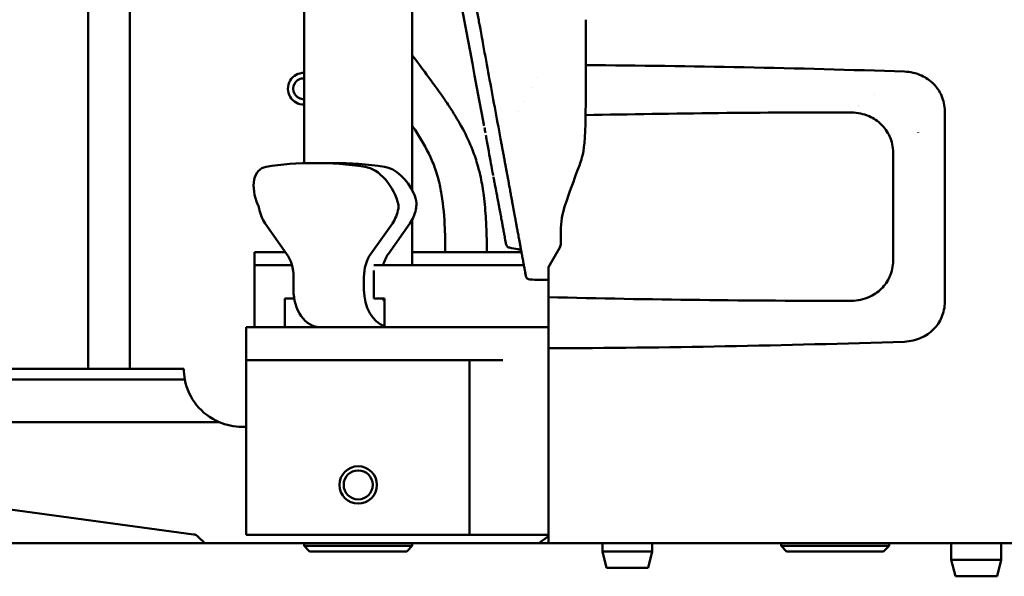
# Model space of a CAD drawing. Header units: millimetres. Extents: x 0 to 4686, y -120 to 1682.
# Tile 86 of 256: x 587 to 705, y 983 to 1050. Entities that reach past the tile are written whole.
import ezdxf

# ---------------------------------------------------------------- set-up
doc = ezdxf.new("R2010")
doc.units = ezdxf.units.MM
doc.header["$LTSCALE"] = 2
doc.layers.add('Sichtbar (ISO)', color=7, linetype='Continuous', lineweight=50)

msp = doc.modelspace()

# ---------------------------------------------------------------- linework, layer by layer
at = {"layer": 'Sichtbar (ISO)'}
for p, q in [((621.1713, 1082.3347), (621.1713, 1032.3721)), ((634.1713, 1082.6117), (634.1713, 1029.1297)), ((595.1713, 1052.4651), (595.1713, 1007.6078)), ((600.1713, 1007.6078), (600.1713, 1052.4651)), ((649.2354, 1042.704), (649.2351, 1042.704)), ((648.5585, 1041.505), (648.5586, 1041.5048)), ((647.5715, 1039.757), (647.5714, 1039.7571)), ((689.8465, 1040.6471), (689.8487, 1040.6471)), ((646.9204, 1038.604), (646.9204, 1038.6039)), ((698.2944, 1015.67), (698.2944, 1038.6242)), ((695.0713, 1036.0488), (695.0713, 1036.0499)), ((695.0726, 1036.0482), (695.0726, 1036.0493)), ((695.0726, 1036.0491), (695.0726, 1036.048)), ((692.0713, 1033.6471), (692.0713, 1020.6472)), ((622.3933, 1032.3913), (624.734, 1032.3913)), ((634.1713, 1025.5756), (634.1713, 1020.094)), ((619.0514, 1021.4755), (616.4657, 1025.1324)), ((631.7794, 1025.1324), (629.1936, 1021.4755)), ((631.3149, 1021.4755), (633.9007, 1025.1324)), ((652.0713, 1022.7329), (652.0713, 1024.1773)), ((650.5713, 1019.8669), (651.9373, 1022.2329)), ((615.1713, 1021.6471), (618.9301, 1021.6471)), ((615.1713, 1012.6471), (615.1713, 1021.6471)), ((647.3276, 1021.6471), (634.1713, 1021.6471)), ((615.1728, 1020.094), (616.3443, 1020.094)), ((615.1728, 1012.6471), (615.1728, 1020.094)), ((616.3443, 1020.094), (619.5263, 1020.094)), ((619.5263, 1020.094), (619.6883, 1020.094)), ((629.5471, 1019.4711), (629.5471, 1016.094)), ((629.5624, 1020.094), (630.1329, 1020.094)), ((630.1329, 1020.094), (633.3149, 1020.094)), ((633.3149, 1020.094), (638.9718, 1020.094)), ((647.6156, 1020.094), (638.9718, 1020.094)), ((650.5713, 1016.243), (650.5713, 1019.8669)), ((619.8799, 1018.6471), (619.8799, 1017.1471)), ((628.3652, 1018.6471), (628.3652, 1017.1471)), ((647.7762, 1019.2217), (647.8607, 1018.7709)), ((619.5263, 1016.094), (618.8192, 1016.094)), ((618.8192, 1012.6471), (618.8192, 1016.094)), ((619.9682, 1016.094), (619.5263, 1016.094)), ((630.1329, 1016.094), (629.5471, 1016.094)), ((630.84, 1016.094), (630.1329, 1016.094)), ((630.84, 1016.094), (630.84, 1012.6471)), ((614.1713, 1008.6471), (614.1713, 1012.6471)), ((614.1713, 1012.6471), (615.3428, 1012.6471)), ((632.6738, 1012.6471), (615.3428, 1012.6471)), ((632.6738, 1012.6471), (635.5022, 1012.6471)), ((650.5713, 1012.6471), (635.5022, 1012.6471)), ((650.5713, 986.6471), (650.5713, 1010.0903)), ((538.7326, 1007.6078), (606.6714, 1007.6078)), ((614.1713, 987.6471), (614.1713, 1008.6471)), ((615.3428, 1008.6471), (614.1713, 1008.6471)), ((615.3428, 1008.6471), (632.6738, 1008.6471)), ((635.5022, 1008.6471), (632.6738, 1008.6471)), ((645.0713, 1008.6471), (635.5022, 1008.6471)), ((641.0713, 987.6471), (641.0713, 1008.6471)), ((606.7948, 1006.3378), (524.4758, 1006.3378)), ((610.9281, 1001.2069), (524.4758, 1001.2069)), ((614.1713, 1000.6471), (613.6713, 1000.6471)), ((569.7784, 992.8471), (607.8347, 987.6951)), ((609.1906, 986.6471), (608.4144, 987.4115)), ((618.1713, 987.6471), (614.1713, 987.6471)), ((632.387, 987.6471), (618.1713, 987.6471)), ((632.387, 987.6471), (635.2154, 987.6471)), ((635.2154, 987.6471), (639.8997, 987.6471)), ((639.8997, 987.6471), (641.0713, 987.6471)), ((645.0713, 987.6471), (641.0713, 987.6471)), ((645.0713, 987.6471), (650.5713, 987.6471)), ((650.5713, 987.4739), (649.4024, 986.6471)), ((590.1713, 986.6471), (355.1713, 986.6471)), ((590.1713, 986.6471), (602.9738, 986.6471)), ((602.9738, 986.6471), (609.1906, 986.6471)), ((609.1906, 986.6471), (647.6713, 986.6471)), ((621.1713, 986.2971), (621.1713, 986.6471)), ((634.1713, 986.2971), (621.1713, 986.2971)), ((621.8213, 985.6471), (621.1713, 986.2971)), ((633.5213, 985.6471), (634.1713, 986.2971)), ((634.1713, 986.2971), (634.1713, 986.6471)), ((647.6713, 986.6471), (649.4024, 986.6471)), ((649.4024, 986.6471), (650.5713, 986.6471)), ((650.5713, 986.6471), (710.0713, 986.6471)), ((657.0713, 986.6471), (657.0713, 985.6471)), ((663.0713, 986.6471), (663.0713, 985.6471)), ((678.5716, 986.2971), (678.5716, 986.6471)), ((691.5716, 986.2971), (678.5716, 986.2971)), ((679.2216, 985.6471), (678.5716, 986.2971)), ((690.9216, 985.6471), (691.5716, 986.2971)), ((691.5716, 986.2971), (691.5716, 986.6471)), ((699.0713, 986.6471), (699.0713, 984.6471)), ((705.0713, 986.6471), (705.0713, 984.6471)), ((633.5213, 985.6471), (621.8213, 985.6471)), ((663.0713, 985.6471), (657.0713, 985.6471)), ((657.5713, 983.6471), (657.0713, 985.6471)), ((662.5713, 983.6471), (663.0713, 985.6471)), ((690.9216, 985.6471), (679.2216, 985.6471)), ((705.0713, 984.6471), (699.0713, 984.6471)), ((699.5713, 982.6471), (699.0713, 984.6471)), ((704.5713, 982.6471), (705.0713, 984.6471)), ((662.5713, 983.6471), (657.5713, 983.6471)), ((704.5713, 982.6471), (699.5713, 982.6471))]:
    msp.add_line(p, q, dxfattribs=at)
for radius in [2.25, 1.75]:
    msp.add_circle((627.6713, 993.6471), radius, dxfattribs=at)
for centre, radius, start, end in [((621.1063, 1041.3421), 1.9, 88.039499, 271.960501), ((621.1063, 1041.3421), 1.25, 87.019275, 272.980725), ((662.0713, 1024.1773), 10, 161.333116, 180), ((651.0713, 1022.7329), 1, 330, 0), ((648.2676, 1019.3139), 0.5, 185.051922, 190.620972), ((613.6713, 1007.6471), 7, 246.928571, 269.99992)]:
    msp.add_arc(centre, radius, start, end, dxfattribs=at)
for centre, major_axis, ratio, start_param, end_param in [((643.2859, 1037.1292), (-0.4914, -0.0921), 0.23033587, 6.2831775, 6.28332657), ((648.2917, 953.8471), (-42.3585, 74.3861), 0.59532726, 5.84881403, 6.06386587), ((618.1974, 1027.9608), (-2.1572, 3.7882), 0.59532726, 6.06386587, 7.68093814), ((650.6323, 953.8471), (-42.3585, 74.3861), 0.59532726, 5.84881403, 5.95633995), ((629.5111, 1027.9608), (-2.1572, 3.7882), 0.59532726, 4.23174175, 5.84881403), ((631.8517, 1027.9608), (-2.1572, 3.7882), 0.59532726, 4.57556809, 5.84881403), ((644.4536, 1030.739), (-0.4916, -0.0915), 0.96109788, 0.00000751, 0.02825743), ((618.4657, 1027.9608), (0, 4), 0.70710678, 1.83262858, 2.35619449), ((629.7794, 1027.9608), (0, -4), 0.70710678, 0.78539816, 1.30896407), ((631.9007, 1027.9608), (0, 4), 0.70710678, 3.92699082, 4.42175192), ((645.738, 1023.9406), (-0.4916, -0.0911), 0.96089277, 0, 0.02976544), ((617.0514, 1018.6471), (0, 4), 0.70710678, 4.71238898, 5.49778714), ((631.1936, 1018.6471), (0, -4), 0.70710678, 3.92699082, 4.71238898), ((633.3149, 1018.6471), (0, 4), 0.70710678, 0.78539816, 1.20066739), ((623.0619, 1017.1471), (0, -4.5), 0.70710678, 4.71238898, 6.28318531), ((631.5471, 1017.1471), (0, -4.5), 0.70710678, 4.71238898, 6.05909221), ((631.1936, 1016.6471), (0, -1), 0.70710678, 5.29841852, 5.75958653), ((613.6713, 1007.6471), (-4.9499, 4.9498), 0.9999629, 0.7910187, 0.97356479), ((613.6713, 1007.6471), (4.9498, -4.9497), 0.99999955, 4.11514778, 5.09511273), ((607.6964, 986.7044), (1.0154, 0), 0.98480775, 0.78539486, 1.43418824)]:
    msp.add_ellipse(centre, major_axis=major_axis, ratio=ratio, start_param=start_param, end_param=end_param, dxfattribs=at)
for points in [[(642.7942, 1037.0382), (639.8579, 1052.7056), (636.8219, 1068.3607), (633.9069, 1084.0305)], [(687.9198, 1039.1633), (687.9205, 1039.1633), (687.9212, 1039.1632), (687.9219, 1039.1631)], [(642.8242, 1036.8776), (642.8143, 1036.9309), (642.8043, 1036.9841), (642.7944, 1037.0371)], [(642.8257, 1036.8696), (642.8152, 1036.9257), (642.8048, 1036.9815), (642.7944, 1037.0371)], [(642.9819, 1036.0235), (642.9447, 1036.2261), (642.9056, 1036.4383), (642.8649, 1036.6578)], [(643.962, 1030.6475), (643.9575, 1030.6719), (643.9524, 1030.6989), (643.9469, 1030.7282)], [(645.3453, 1023.2122), (645.3369, 1023.2512), (645.3333, 1023.2927), (645.3347, 1023.3344)], [(645.3453, 1023.2122), (645.3601, 1023.1436), (645.3896, 1023.0064), (645.4337, 1022.801), (645.4631, 1022.6642), (645.4778, 1022.5958)], [(648.3425, 1018.3631), (648.3425, 1018.3631), (648.3425, 1018.3631), (648.3425, 1018.3631)], [(650.5713, 1018.3211), (649.8283, 1018.3348), (649.0854, 1018.3488), (648.3425, 1018.3631)]]:
    msp.add_open_spline(points, degree=3, dxfattribs=at)
for points, knots in [([(642.7228, 1046.6059), (642.651, 1046.9969), (642.5777, 1047.396), (642.503, 1047.8032), (642.4476, 1048.1052), (642.3913, 1048.4117), (642.3343, 1048.7226), (642.2939, 1048.9427), (642.2531, 1049.1651), (642.2119, 1049.3897), (642.1188, 1049.8976), (642.0235, 1050.4176), (641.9257, 1050.9511), (641.8713, 1051.2479), (641.8161, 1051.5489), (641.7602, 1051.8543), (641.7229, 1052.0578), (641.6852, 1052.2633), (641.6472, 1052.4708), (641.5508, 1052.997), (641.452, 1053.5367), (641.3504, 1054.0917), (641.2759, 1054.4986), (641.1999, 1054.9137), (641.1223, 1055.3378), (641.087, 1055.5307), (641.0513, 1055.7256), (641.0153, 1055.9223), (640.8975, 1056.5664), (640.7759, 1057.2312), (640.6502, 1057.9192), (640.5694, 1058.3614), (640.4869, 1058.8131), (640.4025, 1059.2752), (640.3681, 1059.4633), (640.3334, 1059.6532), (640.2985, 1059.8447), (640.1972, 1060.3993), (640.0934, 1060.9682), (639.987, 1061.5517), (639.8971, 1062.0446), (639.8054, 1062.548), (639.7118, 1063.0617), (639.6695, 1063.2935), (639.6269, 1063.5275), (639.5839, 1063.7636), (639.5451, 1063.9769), (639.506, 1064.1919), (639.4665, 1064.4087), (639.3954, 1064.7991), (639.3234, 1065.1953), (639.2503, 1065.5973), (639.1854, 1065.9541), (639.1197, 1066.3155), (639.0532, 1066.6817), (638.9906, 1067.0262), (638.9273, 1067.375), (638.8632, 1067.7281), (638.7995, 1068.0789), (638.7351, 1068.434), (638.6699, 1068.7934), (638.6669, 1068.81), (638.6639, 1068.8267), (638.6608, 1068.8434), (638.5965, 1069.1983), (638.5314, 1069.5575), (638.4658, 1069.9195), (638.3923, 1070.3251), (638.3182, 1070.7343), (638.2439, 1071.1453), (638.1628, 1071.5936), (638.0814, 1072.044), (638.0001, 1072.4939), (637.9103, 1072.9905), (637.8208, 1073.4866), (637.732, 1073.9788), (637.7073, 1074.1157), (637.6827, 1074.2523), (637.6581, 1074.3885), (637.5839, 1074.8003), (637.5103, 1075.2087), (637.4375, 1075.6132), (637.328, 1076.2219), (637.2201, 1076.8218), (637.1143, 1077.411), (636.9929, 1078.0868), (636.8743, 1078.7486), (636.7587, 1079.394), (636.743, 1079.482), (636.7273, 1079.5697), (636.7116, 1079.6571), (636.5932, 1080.3187), (636.4782, 1080.9625), (636.3663, 1081.5898), (636.2165, 1082.4296), (636.0722, 1083.24), (635.933, 1084.0245), (635.9259, 1084.064), (635.9189, 1084.1035), (635.912, 1084.1428)], [0.094028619, 0.094028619, 0.094028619, 0.094028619, 0.101558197, 0.101558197, 0.101558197, 0.107142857, 0.107142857, 0.107142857, 0.111095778, 0.111095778, 0.111095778, 0.120030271, 0.120030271, 0.120030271, 0.125, 0.125, 0.125, 0.128310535, 0.128310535, 0.128310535, 0.136703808, 0.136703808, 0.136703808, 0.142857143, 0.142857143, 0.142857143, 0.145657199, 0.145657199, 0.145657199, 0.154823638, 0.154823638, 0.154823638, 0.160714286, 0.160714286, 0.160714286, 0.163112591, 0.163112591, 0.163112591, 0.170056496, 0.170056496, 0.170056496, 0.175923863, 0.175923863, 0.175923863, 0.178571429, 0.178571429, 0.178571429, 0.180963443, 0.180963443, 0.180963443, 0.185271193, 0.185271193, 0.185271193, 0.18909362, 0.18909362, 0.18909362, 0.19268995, 0.19268995, 0.19268995, 0.196263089, 0.196263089, 0.196263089, 0.196428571, 0.196428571, 0.196428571, 0.199952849, 0.199952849, 0.199952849, 0.203900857, 0.203900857, 0.203900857, 0.208208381, 0.208208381, 0.208208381, 0.212963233, 0.212963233, 0.212963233, 0.214285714, 0.214285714, 0.214285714, 0.218284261, 0.218284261, 0.218284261, 0.224301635, 0.224301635, 0.224301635, 0.231202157, 0.231202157, 0.231202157, 0.232142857, 0.232142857, 0.232142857, 0.239266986, 0.239266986, 0.239266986, 0.248803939, 0.248803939, 0.248803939, 0.249283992, 0.249283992, 0.249283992, 0.249283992]), ([(655.0713, 1049.6471), (655.0713, 1048.7326), (655.0713, 1047.8182), (655.0713, 1046.3104), (655.0712, 1045.0646), (655.0707, 1044.18)], [0.000001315, 0.000001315, 0.000001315, 0.000001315, 0.274340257, 0.274340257, 0.45233336, 0.45233336, 0.45233336, 0.45233336]), ([(644.8112, 1035.2911), (644.5726, 1036.5753), (644.3352, 1037.8554), (643.637, 1041.6318), (643.1795, 1044.1191), (642.7228, 1046.6059)], [0, 0, 0, 0, 0.39185514, 0.39185514, 1.17023904, 1.17023904, 1.17023904, 1.17023904]), ([(634.1713, 1045.386), (634.7458, 1044.613), (635.3194, 1043.8394), (635.8917, 1043.0648), (636.5806, 1042.1325), (637.2676, 1041.1989), (637.9285, 1040.2469), (638.2335, 1039.8076), (638.5329, 1039.3644), (638.824, 1038.9157), (639.3295, 1038.1363), (639.8097, 1037.3404), (640.2472, 1036.5214), (640.6895, 1035.6933), (641.0881, 1034.8415), (641.4286, 1033.967), (641.6728, 1033.3396), (641.8871, 1032.7004), (642.0701, 1032.0526), (642.2014, 1031.5878), (642.3166, 1031.1185), (642.4175, 1030.6463), (642.5706, 1029.9301), (642.6907, 1029.207), (642.7858, 1028.4809), (642.9111, 1027.5228), (642.9928, 1026.5594), (643.0484, 1025.5947), (643.0924, 1024.8315), (643.1201, 1024.0676), (643.1381, 1023.3035), (643.1511, 1022.7515), (643.159, 1022.1993), (643.1639, 1021.6471)], [0.539513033, 0.539513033, 0.539513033, 0.539513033, 0.585412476, 0.585412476, 0.585412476, 0.640654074, 0.640654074, 0.640654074, 0.666147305, 0.666147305, 0.666147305, 0.710426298, 0.710426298, 0.710426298, 0.755194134, 0.755194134, 0.755194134, 0.787313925, 0.787313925, 0.787313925, 0.810357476, 0.810357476, 0.810357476, 0.845306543, 0.845306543, 0.845306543, 0.891421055, 0.891421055, 0.891421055, 0.927900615, 0.927900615, 0.927900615, 0.954256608, 0.954256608, 0.954256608, 0.954256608]), ([(655.0707, 1044.18), (655.0701, 1043.1362), (655.0688, 1042.0551), (655.063, 1040.5454), (655.0605, 1040.0485), (655.0531, 1039.0999), (655.0482, 1038.6199), (655.0413, 1038.1551)], [-0.693081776, -0.693081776, -0.693081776, -0.693081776, -0.333023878, -0.333023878, -0.162825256, -0.162825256, -0.000009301, -0.000009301, -0.000009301, -0.000009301]), ([(655.0707, 1044.18), (661.4219, 1044.1358), (667.7754, 1044.0477), (680.5591, 1043.7886), (686.9947, 1043.6164), (693.4253, 1043.4034)], [0.00000756, 0.00000756, 0.00000756, 0.00000756, 1.90656081, 1.90656081, 3.83826485, 3.83826485, 3.83826485, 3.83826485]), ([(693.4253, 1043.4034), (694.1323, 1043.3738), (694.8356, 1043.2101), (696.0121, 1042.6776), (696.5075, 1042.3467), (697.3306, 1041.5218), (697.6562, 1041.0368), (698.0165, 1040.212), (698.1158, 1039.9033), (698.2513, 1039.271), (698.2872, 1038.9479), (698.292, 1038.6242)], [-0.756309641, -0.756309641, -0.756309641, -0.756309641, -0.543698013, -0.543698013, -0.367250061, -0.367250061, -0.194062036, -0.194062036, -0.097193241, -0.097193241, -0.000066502, -0.000066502, -0.000066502, -0.000066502]), ([(655.0413, 1038.1551), (660.3735, 1038.2703), (665.7074, 1038.3544), (676.3738, 1038.4638), (681.7083, 1038.489), (687.0418, 1038.4844)], [0.00000459, 0.00000459, 0.00000459, 0.00000459, 1.60058535, 1.60058535, 3.20117747, 3.20117747, 3.20117747, 3.20117747]), ([(687.0418, 1038.4844), (687.4104, 1038.4781), (687.779, 1038.4368), (688.4971, 1038.2824), (688.8475, 1038.1697), (689.7214, 1037.7849), (690.2228, 1037.4565), (691.0601, 1036.6324), (691.3936, 1036.1452), (691.7717, 1035.3054), (691.8785, 1034.9829), (692.0243, 1034.3227), (692.0631, 1033.9852), (692.0692, 1033.6472)], [-0.776967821, -0.776967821, -0.776967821, -0.776967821, -0.665842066, -0.665842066, -0.555556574, -0.555556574, -0.377966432, -0.377966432, -0.203067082, -0.203067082, -0.101656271, -0.101656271, -0.000221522, -0.000221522, -0.000221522, -0.000221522]), ([(655.0413, 1038.1551), (654.9959, 1035.1283), (654.882, 1034.0359), (654.291, 1031.9794), (653.5623, 1030.2344), (652.5973, 1027.378)], [0, 0, 0, 0, 0.90813259, 0.90813259, 1.87597186, 1.87597186, 1.87597186, 1.87597186]), ([(638.1629, 1021.6471), (638.1537, 1022.6013), (638.1343, 1023.5552), (638.0936, 1024.5088), (638.0353, 1025.877), (637.9332, 1027.2444), (637.7141, 1028.5964), (637.6146, 1029.2105), (637.491, 1029.8214), (637.3333, 1030.423), (637.241, 1030.7753), (637.137, 1031.1245), (637.0208, 1031.4698), (636.8324, 1032.0298), (636.6118, 1032.5797), (636.365, 1033.1168), (635.8423, 1034.2542), (635.2017, 1035.3342), (634.5138, 1036.3809), (634.4008, 1036.5528), (634.2866, 1036.7238), (634.1713, 1036.8941)], [0.045744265, 0.045744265, 0.045744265, 0.045744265, 0.091287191, 0.091287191, 0.091287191, 0.156635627, 0.156635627, 0.156635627, 0.186317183, 0.186317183, 0.186317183, 0.203701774, 0.203701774, 0.203701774, 0.231892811, 0.231892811, 0.231892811, 0.291592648, 0.291592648, 0.291592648, 0.301396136, 0.301396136, 0.301396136, 0.301396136]), ([(643.9165, 1030.8895), (643.8961, 1030.9976), (643.8721, 1031.1248), (643.7912, 1031.5585), (643.7249, 1031.9214), (643.57, 1032.7763), (643.4774, 1033.2903), (643.2862, 1034.349), (643.1864, 1034.9019), (643.0693, 1035.546), (643.0524, 1035.6387), (643.0355, 1035.7314)], [0.071844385, 0.071844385, 0.071844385, 0.071844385, 0.152269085, 0.152269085, 0.316390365, 0.316390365, 0.49348868, 0.49348868, 0.662016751, 0.662016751, 0.690281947, 0.690281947, 0.690281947, 0.690281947]), ([(644.8112, 1035.2911), (644.8334, 1035.1717), (644.8561, 1035.0496), (644.8786, 1034.9286), (644.9074, 1034.7738), (644.9358, 1034.6209), (644.9642, 1034.4678), (644.9672, 1034.4516), (644.9703, 1034.4354), (644.9733, 1034.4191), (645.0005, 1034.2728), (645.0277, 1034.1263), (645.0548, 1033.9802), (645.089, 1033.796), (645.123, 1033.6125), (645.1569, 1033.4298), (645.1929, 1033.2359), (645.2287, 1033.0429), (645.2642, 1032.8511), (645.2976, 1032.6707), (645.3308, 1032.4914), (645.3638, 1032.3135), (645.3936, 1032.1523), (645.4232, 1031.9922), (645.4526, 1031.8336), (645.4797, 1031.687), (645.5065, 1031.5416), (645.5331, 1031.3975), (645.5595, 1031.2546), (645.5857, 1031.113), (645.6114, 1030.9736), (645.635, 1030.8458), (645.6582, 1030.7198), (645.681, 1030.5965), (645.7038, 1030.4725), (645.7262, 1030.3511), (645.7482, 1030.232), (645.7719, 1030.1033), (645.7951, 1029.9774), (645.8178, 1029.8542), (645.8405, 1029.7307), (645.8628, 1029.61), (645.8844, 1029.4926), (645.906, 1029.3748), (645.9271, 1029.2603), (645.9475, 1029.1493), (645.9679, 1029.0383), (645.9877, 1028.9307), (646.0068, 1028.8266), (646.026, 1028.7226), (646.0444, 1028.6221), (646.0622, 1028.5251), (646.08, 1028.4281), (646.0972, 1028.3347), (646.1137, 1028.2447), (646.1302, 1028.1547), (646.146, 1028.0682), (646.1612, 1027.9855), (646.1633, 1027.9741), (646.1653, 1027.9628), (646.1674, 1027.9516), (646.1802, 1027.8814), (646.1926, 1027.8141), (646.2043, 1027.7498), (646.218, 1027.675), (646.231, 1027.6042), (646.2433, 1027.5368), (646.2557, 1027.4691), (646.2675, 1027.4048), (646.2788, 1027.343), (646.2901, 1027.2814), (646.3009, 1027.2223), (646.3113, 1027.1651), (646.3218, 1027.1082), (646.3318, 1027.0532), (646.3417, 1026.9994), (646.3516, 1026.9451), (646.3613, 1026.8921), (646.3708, 1026.8406), (646.3802, 1026.789), (646.3894, 1026.739), (646.3985, 1026.6895), (646.4075, 1026.6404), (646.4164, 1026.592), (646.4252, 1026.5439), (646.4341, 1026.4955), (646.4429, 1026.4475), (646.4517, 1026.3998), (646.4604, 1026.3523), (646.4691, 1026.3052), (646.4777, 1026.2583), (646.4863, 1026.2113), (646.4949, 1026.1647), (646.5034, 1026.1184), (646.5123, 1026.0702), (646.5211, 1026.0224), (646.5298, 1025.975), (646.5392, 1025.9238), (646.5485, 1025.8732), (646.5578, 1025.823), (646.5681, 1025.767), (646.5783, 1025.7116), (646.5884, 1025.6566), (646.5996, 1025.5961), (646.6106, 1025.5362), (646.6216, 1025.4766), (646.6336, 1025.4116), (646.6455, 1025.3469), (646.6574, 1025.2823), (646.6704, 1025.2116), (646.6835, 1025.141), (646.6964, 1025.0706), (646.7106, 1024.9937), (646.7248, 1024.917), (646.7389, 1024.8405), (646.7543, 1024.7568), (646.7697, 1024.6735), (646.7851, 1024.5904), (646.8019, 1024.4992), (646.8187, 1024.4084), (646.8354, 1024.3179), (646.8538, 1024.2184), (646.8721, 1024.1191), (646.8904, 1024.0201), (646.9106, 1023.9108), (646.9308, 1023.8017), (646.9509, 1023.6928), (646.9731, 1023.5726), (646.9953, 1023.4526), (647.0174, 1023.3328), (647.042, 1023.2), (647.0665, 1023.0675), (647.091, 1022.9351), (647.1183, 1022.7873), (647.1456, 1022.6397), (647.1729, 1022.4922), (647.2036, 1022.3262), (647.2343, 1022.1604), (647.265, 1021.9946), (647.2997, 1021.8072), (647.3344, 1021.6198), (647.369, 1021.4326), (647.4073, 1021.2258), (647.4456, 1021.0191), (647.4839, 1020.8125), (647.522, 1020.6066), (647.5601, 1020.4008), (647.5982, 1020.1949), (647.6337, 1020.0037), (647.6691, 1019.8124), (647.7045, 1019.6211), (647.7155, 1019.562), (647.7265, 1019.5028), (647.7374, 1019.4436)], [0, 0, 0, 0, 0.00946325, 0.00946325, 0.00946325, 0.02158138, 0.02158138, 0.02158138, 0.02286446, 0.02286446, 0.02286446, 0.03444167, 0.03444167, 0.03444167, 0.04903949, 0.04903949, 0.04903949, 0.06452304, 0.06452304, 0.06452304, 0.07908422, 0.07908422, 0.07908422, 0.09227236, 0.09227236, 0.09227236, 0.10445839, 0.10445839, 0.10445839, 0.11653823, 0.11653823, 0.11653823, 0.12761712, 0.12761712, 0.12761712, 0.13876215, 0.13876215, 0.13876215, 0.1508062, 0.1508062, 0.1508062, 0.16287735, 0.16287735, 0.16287735, 0.17497936, 0.17497936, 0.17497936, 0.18707631, 0.18707631, 0.18707631, 0.19916897, 0.19916897, 0.19916897, 0.21127804, 0.21127804, 0.21127804, 0.22338394, 0.22338394, 0.22338394, 0.22504918, 0.22504918, 0.22504918, 0.23544658, 0.23544658, 0.23544658, 0.24753351, 0.24753351, 0.24753351, 0.25965989, 0.25965989, 0.25965989, 0.27174694, 0.27174694, 0.27174694, 0.28377506, 0.28377506, 0.28377506, 0.2958967, 0.2958967, 0.2958967, 0.30802331, 0.30802331, 0.30802331, 0.32007219, 0.32007219, 0.32007219, 0.33220544, 0.33220544, 0.33220544, 0.34429532, 0.34429532, 0.34429532, 0.35640516, 0.35640516, 0.35640516, 0.36901964, 0.36901964, 0.36901964, 0.38262726, 0.38262726, 0.38262726, 0.3978004, 0.3978004, 0.3978004, 0.41449077, 0.41449077, 0.41449077, 0.43269815, 0.43269815, 0.43269815, 0.45263196, 0.45263196, 0.45263196, 0.47440976, 0.47440976, 0.47440976, 0.49822841, 0.49822841, 0.49822841, 0.52435708, 0.52435708, 0.52435708, 0.55307844, 0.55307844, 0.55307844, 0.58476538, 0.58476538, 0.58476538, 0.61972461, 0.61972461, 0.61972461, 0.65844872, 0.65844872, 0.65844872, 0.70167532, 0.70167532, 0.70167532, 0.75030656, 0.75030656, 0.75030656, 0.80529738, 0.80529738, 0.80529738, 0.86600352, 0.86600352, 0.86600352, 0.9264623, 0.9264623, 0.9264623, 0.98263144, 0.98263144, 0.98263144, 1, 1, 1, 1]), ([(645.2492, 1023.8355), (645.2427, 1023.8708), (645.2361, 1023.9061), (645.2296, 1023.9413), (645.2189, 1023.9991), (645.2082, 1024.0568), (645.1975, 1024.1145), (645.1856, 1024.1787), (645.1737, 1024.2429), (645.1617, 1024.307), (645.1497, 1024.3718), (645.1377, 1024.4366), (645.1257, 1024.5014), (645.1246, 1024.5073), (645.1235, 1024.5131), (645.1224, 1024.5189), (645.1081, 1024.5961), (645.0937, 1024.6733), (645.0794, 1024.7504), (645.0638, 1024.8343), (645.0482, 1024.9183), (645.0326, 1025.0022), (645.0156, 1025.0935), (644.9986, 1025.1848), (644.9816, 1025.2761), (644.9631, 1025.3755), (644.9446, 1025.4748), (644.926, 1025.5742), (644.9059, 1025.6823), (644.8857, 1025.7903), (644.8655, 1025.8984), (644.8436, 1026.0156), (644.8216, 1026.1328), (644.7997, 1026.25), (644.7758, 1026.3774), (644.7519, 1026.5048), (644.7279, 1026.6322), (644.7244, 1026.651), (644.7208, 1026.6698), (644.7173, 1026.6887), (644.6948, 1026.808), (644.6723, 1026.9274), (644.6498, 1027.0467), (644.6222, 1027.1931), (644.5945, 1027.3395), (644.5668, 1027.4859), (644.54, 1027.6275), (644.5132, 1027.7692), (644.4863, 1027.9108), (644.4621, 1028.0387), (644.4378, 1028.1666), (644.4136, 1028.2945), (644.3923, 1028.407), (644.371, 1028.5194), (644.3497, 1028.6318), (644.3347, 1028.7108), (644.3197, 1028.7898), (644.3048, 1028.8688), (644.3008, 1028.8897), (644.2969, 1028.9107), (644.2929, 1028.9316), (644.2759, 1029.0216), (644.2588, 1029.1115), (644.2418, 1029.2014), (644.2264, 1029.2823), (644.211, 1029.3632), (644.1956, 1029.444), (644.1816, 1029.5171), (644.1676, 1029.5902), (644.1536, 1029.6631), (644.1405, 1029.7308), (644.1274, 1029.7984), (644.1142, 1029.8659), (644.1068, 1029.9041), (644.0993, 1029.9423), (644.0918, 1029.9805), (644.0866, 1030.0068), (644.0815, 1030.033), (644.0763, 1030.0593), (644.0638, 1030.1226), (644.0512, 1030.1861), (644.0387, 1030.2496), (644.0263, 1030.3129), (644.0138, 1030.3764), (644.0016, 1030.44), (643.9896, 1030.502), (643.9778, 1030.5641), (643.9662, 1030.6264), (643.9657, 1030.629), (643.9652, 1030.6316), (643.9647, 1030.6342)], [0, 0, 0, 0, 0.0155513, 0.0155513, 0.0155513, 0.0410049, 0.0410049, 0.0410049, 0.06929567, 0.06929567, 0.06929567, 0.09786707, 0.09786707, 0.09786707, 0.10043768, 0.10043768, 0.10043768, 0.13446364, 0.13446364, 0.13446364, 0.17146659, 0.17146659, 0.17146659, 0.21171577, 0.21171577, 0.21171577, 0.25551882, 0.25551882, 0.25551882, 0.30313772, 0.30313772, 0.30313772, 0.3547885, 0.3547885, 0.3547885, 0.41093743, 0.41093743, 0.41093743, 0.41922927, 0.41922927, 0.41922927, 0.47183854, 0.47183854, 0.47183854, 0.5363661, 0.5363661, 0.5363661, 0.59882303, 0.59882303, 0.59882303, 0.6552348, 0.6552348, 0.6552348, 0.70482726, 0.70482726, 0.70482726, 0.73967108, 0.73967108, 0.73967108, 0.7489129, 0.7489129, 0.7489129, 0.78862393, 0.78862393, 0.78862393, 0.82437585, 0.82437585, 0.82437585, 0.85671311, 0.85671311, 0.85671311, 0.8866842, 0.8866842, 0.8866842, 0.90364486, 0.90364486, 0.90364486, 0.91531574, 0.91531574, 0.91531574, 0.94343663, 0.94343663, 0.94343663, 0.97149824, 0.97149824, 0.97149824, 0.99884863, 0.99884863, 0.99884863, 1, 1, 1, 1]), ([(634.3801, 1028.7163), (634.5446, 1028.3625), (634.6545, 1027.954), (634.6819, 1027.2972), (634.659, 1027.0506), (634.6105, 1026.8146)], [1.729286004, 1.729286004, 1.729286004, 1.729286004, 1.847799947, 1.847799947, 1.918630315, 1.918630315, 1.918630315, 1.918630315]), ([(615.6044, 1027.348), (615.6106, 1027.3339), (615.6166, 1027.3197), (615.6729, 1027.1817), (615.7103, 1027.0485), (615.7336, 1026.9254)], [-0.1995082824, -0.1995082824, -0.1995082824, -0.1995082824, -0.1950607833, -0.1950607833, -0.1568222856, -0.1568222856, -0.1568222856, -0.1568222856]), ([(632.5114, 1026.9254), (632.5347, 1027.0485), (632.5379, 1027.1817), (632.5141, 1027.3197), (632.5112, 1027.3339), (632.5082, 1027.348)], [-0.1518302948, -0.1518302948, -0.1518302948, -0.1518302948, -0.1135917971, -0.1135917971, -0.109144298, -0.109144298, -0.109144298, -0.109144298]), ([(645.3373, 1023.3101), (645.3373, 1023.3101), (645.3371, 1023.3125), (645.3342, 1023.3388), (645.3248, 1023.4044), (645.2946, 1023.5848), (645.2733, 1023.7041), (645.2464, 1023.8495)], [0.126649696, 0.126649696, 0.126649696, 0.126649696, 0.155135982, 0.155135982, 0.314136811, 0.314136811, 0.476221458, 0.476221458, 0.476221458, 0.476221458]), ([(645.3345, 1023.3339), (645.3304, 1023.3654), (645.322, 1023.4209), (645.2947, 1023.5839), (645.2734, 1023.7036), (645.2464, 1023.8495)], [0.185474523, 0.185474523, 0.185474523, 0.185474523, 0.313565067, 0.313565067, 0.476248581, 0.476248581, 0.476248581, 0.476248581]), ([(645.4778, 1022.5958), (645.4911, 1022.5339), (645.5175, 1022.4718), (645.5543, 1022.418), (645.5912, 1022.3643), (645.6378, 1022.3187), (645.6922, 1022.2829), (645.7466, 1022.2472), (645.8093, 1022.2221), (645.8714, 1022.21)], [0, 0, 0, 0, 0.33333333, 0.33333333, 0.33333333, 0.66666667, 0.66666667, 0.66666667, 1, 1, 1, 1]), ([(645.8714, 1022.21), (646.2149, 1022.1434), (646.5583, 1022.0767), (647.0264, 1021.9858), (647.151, 1021.9616), (647.2756, 1021.9375)], [-0.209923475, -0.209923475, -0.209923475, -0.209923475, -0.104962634, -0.104962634, -0.0668843, -0.0668843, -0.0668843, -0.0668843]), ([(692.0692, 1020.6471), (692.0632, 1020.3138), (692.0253, 1019.9809), (691.8835, 1019.3294), (691.7795, 1019.0109), (691.4077, 1018.1725), (691.0764, 1017.6825), (690.1923, 1016.8026), (689.6701, 1016.4892), (688.8655, 1016.1307), (688.5115, 1016.0157), (687.7861, 1015.8582), (687.4136, 1015.8161), (687.041, 1015.8097)], [-0.665701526, -0.665701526, -0.665701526, -0.665701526, -0.588595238, -0.588595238, -0.511503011, -0.511503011, -0.376470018, -0.376470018, -0.223026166, -0.223026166, -0.112057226, -0.112057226, -0.000233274, -0.000233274, -0.000233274, -0.000233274]), ([(647.7374, 1019.4436), (647.7553, 1019.3474), (647.8046, 1019.0805), (647.8507, 1018.8294), (647.861, 1018.7709), (647.8607, 1018.7709)], [0, 0, 0, 0, 0.21593816, 0.66924145, 1, 1, 1, 1]), ([(647.8607, 1018.7709), (647.861, 1018.7709), (647.8556, 1018.8012), (647.8446, 1018.8617), (647.83, 1018.9426), (647.8052, 1019.0773), (647.7705, 1019.2647), (647.7702, 1019.2664), (647.7699, 1019.2681), (647.7696, 1019.2698)], [0, 0, 0, 0, 0.36657076, 0.36657076, 0.36657076, 0.856054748, 0.856054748, 0.856054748, 0.860458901, 0.860458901, 0.860458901, 0.860458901]), ([(647.8607, 1018.7709), (647.88, 1018.6676), (647.9397, 1018.5571), (648.029, 1018.4815), (648.1183, 1018.4059), (648.2372, 1018.3651), (648.3425, 1018.3631)], [0, 0, 0, 0, 0.5, 0.5, 0.5, 1, 1, 1, 1]), ([(650.5713, 1016.243), (650.5713, 1015.219), (650.5713, 1014.1905), (650.5713, 1012.1424), (650.5713, 1011.1144), (650.5713, 1010.0903)], [-0.710351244, -0.710351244, -0.710351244, -0.710351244, -0.355248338, -0.355248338, -0.000097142, -0.000097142, -0.000097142, -0.000097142]), ([(687.041, 1015.8097), (680.9627, 1015.8048), (674.8827, 1015.838), (662.7268, 1015.9815), (656.6477, 1016.0918), (650.5713, 1016.243)], [-3.64827869, -3.64827869, -3.64827869, -3.64827869, -1.82414208, -1.82414208, -0.00001353, -0.00001353, -0.00001353, -0.00001353]), ([(698.292, 1015.6701), (698.2848, 1015.0325), (698.1503, 1014.3981), (697.6704, 1013.2815), (697.3471, 1012.7938), (696.4865, 1011.9213), (695.9749, 1011.6024), (694.8509, 1011.0875), (694.1387, 1010.9203), (693.4229, 1010.8906)], [-0.666374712, -0.666374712, -0.666374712, -0.666374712, -0.511938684, -0.511938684, -0.371868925, -0.371868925, -0.214968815, -0.214968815, -0.000212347, -0.000212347, -0.000212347, -0.000212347]), ([(693.4229, 1010.8906), (686.2369, 1010.653), (679.0443, 1010.4656), (664.7621, 1010.198), (657.6649, 1010.1163), (650.5713, 1010.0903)], [-4.28808708, -4.28808708, -4.28808708, -4.28808708, -2.12944629, -2.12944629, -0.00003813, -0.00003813, -0.00003813, -0.00003813])]:
    msp.add_open_spline(points, degree=3, knots=knots, dxfattribs=at)

doc.saveas('drawing.dxf')
